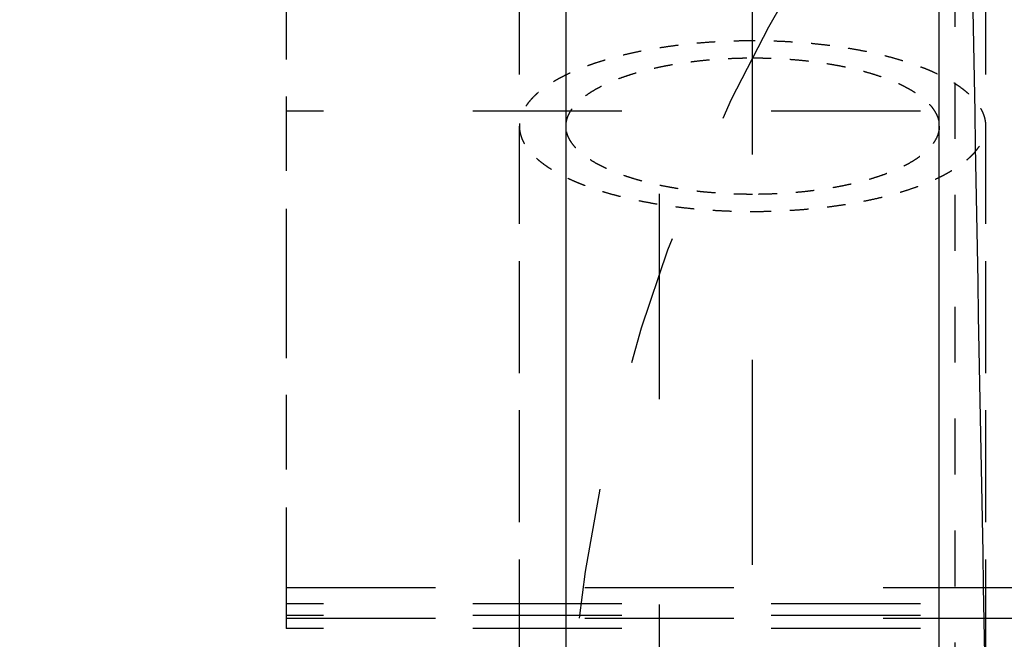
# Model space of a CAD drawing. Header units: millimetres. Extents: x 14186 to 17588, y 1400 to 3805.
# Tile 58 of 256: x 16292.91 to 16298.19, y 2690.19 to 2693.51. Entities that reach past the tile are written whole.
import ezdxf

# ---------------------------------------------------------------- set-up
doc = ezdxf.new("R2010")
doc.units = ezdxf.units.MM
doc.linetypes.add('HIDDEN', pattern=[0.2, 0.1, -0.1])
for name, color, linetype in [('DEFAULT_2', 8, 'HIDDEN'), ('INTFCLR_159558', 7, 'Continuous'), ('SHELL_64', 7, 'Continuous')]:
    doc.layers.add(name, color=color, linetype=linetype)
doc.layers.add('dim', color=82, linetype='Continuous', lineweight=9)
doc.styles.get("Standard").update_dxf_attribs({"font": 'arial.ttf'})
doc.dimstyles.new('ISO-25', dxfattribs={"dimtxt": 2.5, "dimasz": 2.5, "dimexe": 1.25, "dimexo": 0.625, "dimtad": 1, "dimtxsty": 'Standard', "dimcen": 2.5, "dimadec": 0, "dimazin": 0, "dimtfac": 1, "dimtmove": 0, "dimatfit": 3, "dimfxl": 1, "dimarcsym": 0})

# ---------------------------------------------------------------- blocks, each defined once
blk = doc.blocks.new('*D27')
at = {"layer": 'Defpoints', "color": 0, "transparency": 16777216}
for p in [(17053.8506, 3119.6874), (16297.8248, 2320.6724)]:
    blk.add_point(p, dxfattribs=at)
at = {"layer": 'dim', "color": 0, "linetype": 'Continuous', "lineweight": -2, "transparency": 16777216}
for p, q in [((17253.4695, 3330.6569), (17070.3457, 3137.1204)), ((16297.8248, 2320.6724), (17053.8506, 3119.6874)), ((16281.3297, 2303.2393), (16264.8346, 2285.8063))]:
    blk.add_line(p, q, dxfattribs=at)
at = {"layer": 'dim', "color": 0, "transparency": 16777216}
for points in [[(17067.4402, 3139.8696), (17073.2513, 3134.3712), (17053.8506, 3119.6874)], [(16278.4242, 2305.9885), (16284.2352, 2300.4902), (16297.8248, 2320.6724)]]:
    blk.add_solid(points, dxfattribs=at)
at = {"layer": 'dim', "color": 0, "transparency": 16777216, "insert": (17191.287, 3297.1711), "char_height": 30, "attachment_point": 5, "rotation": 46.5835}
blk.add_mtext('∅1100', dxfattribs=at)
blk = doc.blocks.new('*D28')
at = {"layer": 'Defpoints', "color": 0, "transparency": 16777216}
for p in [(17217.9946, 2998.669), (16133.6809, 2441.6908)]:
    blk.add_point(p, dxfattribs=at)
at = {"layer": 'dim', "color": 0, "linetype": 'Continuous', "lineweight": -2, "transparency": 16777216}
for p, q in [((17380.1399, 3081.958), (17239.3428, 3009.635)), ((16133.6809, 2441.6908), (17217.9946, 2998.669)), ((16112.3326, 2430.7248), (16090.9843, 2419.7589))]:
    blk.add_line(p, q, dxfattribs=at)
at = {"layer": 'dim', "color": 0, "transparency": 16777216}
for points in [[(17237.5152, 3013.193), (17241.1705, 3006.0769), (17217.9946, 2998.669)], [(16110.5049, 2434.2829), (16114.1603, 2427.1668), (16133.6809, 2441.6908)]]:
    blk.add_solid(points, dxfattribs=at)
at = {"layer": 'dim', "color": 0, "transparency": 16777216, "insert": (17310.2934, 3070.985), "char_height": 30, "attachment_point": 5, "rotation": 27.1882}
blk.add_mtext('∅1219', dxfattribs=at)

msp = doc.modelspace()

# ---------------------------------------------------------------- linework, layer by layer
at = {"color": 7, "linetype": 'Continuous'}
for p, q in [((16295.8377, 2675.1856), (16295.8377, 2765.1741)), ((16297.8377, 2675.1856), (16297.8377, 2708.2714))]:
    msp.add_line(p, q, dxfattribs=at)
for centre, radius in [((16675.8377, 2720.1799), 609.5), ((16675.8377, 2720.1799), 550), ((16400.8377, 2720.1799), 275)]:
    msp.add_circle(centre, radius)
msp.add_arc((17875.4023, 2720.2915), 1577.6104, 180.4365529, 181.2811295, dxfattribs=at)
at = {"layer": 'DEFAULT_2', "color": 8, "linetype": 'HIDDEN', "ltscale": 11}
for p, q in [((16296.3377, 2765.1741), (16296.3377, 2675.1856)), ((16296.8377, 2675.1856), (16296.8377, 2765.1741))]:
    msp.add_line(p, q, dxfattribs=at)
at = {"layer": 'DEFAULT_2', "color": 8, "linetype": 'HIDDEN', "ltscale": 8}
for p, q in [((16294.3377, 2711.6946), (16294.3377, 2690.246)), ((16315.3377, 2690.3152), (16294.3377, 2690.3152)), ((16294.3377, 2690.3015), (16315.3377, 2690.3015)), ((16315.3377, 2690.246), (16294.3377, 2690.246))]:
    msp.add_line(p, q, dxfattribs=at)
at = {"layer": 'DEFAULT_2', "color": 8, "linetype": 'HIDDEN', "ltscale": 4}
for p, q in [((16295.5877, 2689.2145), (16295.5877, 2696.6605)), ((16298.0877, 2689.2145), (16298.0877, 2696.6605))]:
    msp.add_line(p, q, dxfattribs=at)
at = {"layer": 'DEFAULT_2', "color": 8, "linetype": 'HIDDEN', "ltscale": 3}
msp.add_line((16297.9232, 2688.0699), (16297.9232, 2693.7599), dxfattribs=at)
at = {"layer": 'DEFAULT_2', "color": 8, "linetype": 'HIDDEN', "ltscale": 0.8}
for points, knots in [([(16295.8377, 2692.9375), (16295.8377, 2692.9405), (16295.8379, 2692.9465), (16295.8388, 2692.9555), (16295.8404, 2692.9644), (16295.8425, 2692.9734), (16295.8452, 2692.9823), (16295.8496, 2692.9943), (16295.8568, 2693.0093), (16295.8676, 2693.0268), (16295.8808, 2693.0442), (16295.8963, 2693.0612), (16295.914, 2693.0779), (16295.934, 2693.0943), (16295.9561, 2693.1103), (16295.9803, 2693.1259), (16296.0066, 2693.1411), (16296.0349, 2693.1557), (16296.0651, 2693.1698), (16296.0971, 2693.1834), (16296.131, 2693.1964), (16296.1665, 2693.2087), (16296.2037, 2693.2204), (16296.2424, 2693.2315), (16296.2825, 2693.2418), (16296.3239, 2693.2514), (16296.3666, 2693.2602), (16296.4104, 2693.2682), (16296.4552, 2693.2755), (16296.501, 2693.282), (16296.5476, 2693.2876), (16296.5949, 2693.2924), (16296.6428, 2693.2963), (16296.6912, 2693.2993), (16296.7399, 2693.3015), (16296.7888, 2693.3029), (16296.8214, 2693.3031), (16296.8377, 2693.3031)], [0, 0, 0, 0, 0.007937, 0.015905, 0.023934, 0.032053, 0.040292, 0.048677, 0.065982, 0.084151, 0.103328, 0.123627, 0.145138, 0.167929, 0.192044, 0.217501, 0.244306, 0.272452, 0.301927, 0.33271, 0.364767, 0.398048, 0.4325, 0.468068, 0.504691, 0.542309, 0.580854, 0.620256, 0.660439, 0.701331, 0.742857, 0.784937, 0.827472, 0.870355, 0.913476, 0.956727, 1, 1, 1, 1]), ([(16296.8377, 2693.3031), (16296.854, 2693.3031), (16296.8867, 2693.3029), (16296.9355, 2693.3015), (16296.9842, 2693.2993), (16297.0326, 2693.2963), (16297.0805, 2693.2924), (16297.1278, 2693.2876), (16297.1744, 2693.282), (16297.2202, 2693.2755), (16297.265, 2693.2682), (16297.3089, 2693.2602), (16297.3515, 2693.2514), (16297.393, 2693.2418), (16297.4331, 2693.2315), (16297.4717, 2693.2204), (16297.5089, 2693.2087), (16297.5444, 2693.1964), (16297.5783, 2693.1834), (16297.6104, 2693.1699), (16297.6406, 2693.1557), (16297.6688, 2693.1411), (16297.6951, 2693.126), (16297.7193, 2693.1104), (16297.7415, 2693.0944), (16297.7614, 2693.078), (16297.7791, 2693.0612), (16297.7946, 2693.0442), (16297.8078, 2693.0269), (16297.8186, 2693.0093), (16297.8258, 2692.9943), (16297.8303, 2692.9823), (16297.833, 2692.9734), (16297.8351, 2692.9645), (16297.8366, 2692.9555), (16297.8375, 2692.9465), (16297.8377, 2692.9405), (16297.8377, 2692.9375)], [0, 0, 0, 0, 0.043273, 0.086525, 0.129647, 0.172529, 0.215063, 0.257141, 0.298664, 0.339554, 0.379736, 0.419135, 0.457679, 0.495295, 0.531918, 0.567485, 0.601937, 0.635217, 0.667273, 0.698056, 0.727531, 0.755679, 0.782485, 0.807944, 0.83206, 0.854851, 0.876363, 0.896665, 0.915845, 0.934015, 0.951321, 0.959706, 0.967945, 0.976065, 0.984094, 0.992063, 1, 1, 1, 1]), ([(16296.8377, 2692.5718), (16296.8214, 2692.5718), (16296.7888, 2692.5721), (16296.7399, 2692.5735), (16296.6912, 2692.5757), (16296.6429, 2692.5787), (16296.5949, 2692.5826), (16296.5476, 2692.5874), (16296.501, 2692.593), (16296.4552, 2692.5995), (16296.4104, 2692.6067), (16296.3666, 2692.6148), (16296.3239, 2692.6236), (16296.2825, 2692.6332), (16296.2424, 2692.6435), (16296.2037, 2692.6546), (16296.1665, 2692.6663), (16296.131, 2692.6786), (16296.0972, 2692.6916), (16296.0651, 2692.7051), (16296.0349, 2692.7193), (16296.0066, 2692.7339), (16295.9803, 2692.749), (16295.9561, 2692.7646), (16295.934, 2692.7806), (16295.914, 2692.797), (16295.8963, 2692.8138), (16295.8808, 2692.8308), (16295.8677, 2692.8481), (16295.8568, 2692.8657), (16295.8496, 2692.8806), (16295.8452, 2692.8926), (16295.8425, 2692.9016), (16295.8404, 2692.9105), (16295.8389, 2692.9195), (16295.8379, 2692.9285), (16295.8377, 2692.9345), (16295.8377, 2692.9375)], [0, 0, 0, 0, 0.043273, 0.086525, 0.129647, 0.172529, 0.215063, 0.257141, 0.298664, 0.339554, 0.379736, 0.419135, 0.457679, 0.495295, 0.531918, 0.567485, 0.601937, 0.635217, 0.667273, 0.698056, 0.727531, 0.755679, 0.782485, 0.807944, 0.83206, 0.854851, 0.876363, 0.896665, 0.915845, 0.934015, 0.951321, 0.959706, 0.967945, 0.976065, 0.984094, 0.992063, 1, 1, 1, 1]), ([(16297.8377, 2692.9375), (16297.8377, 2692.9345), (16297.8375, 2692.9285), (16297.8366, 2692.9195), (16297.8351, 2692.9106), (16297.833, 2692.9016), (16297.8303, 2692.8927), (16297.8258, 2692.8807), (16297.8187, 2692.8657), (16297.8078, 2692.8482), (16297.7946, 2692.8308), (16297.7792, 2692.8138), (16297.7614, 2692.797), (16297.7415, 2692.7806), (16297.7194, 2692.7646), (16297.6951, 2692.7491), (16297.6689, 2692.7339), (16297.6406, 2692.7193), (16297.6104, 2692.7051), (16297.5783, 2692.6916), (16297.5445, 2692.6786), (16297.5089, 2692.6663), (16297.4718, 2692.6546), (16297.4331, 2692.6435), (16297.393, 2692.6332), (16297.3515, 2692.6236), (16297.3089, 2692.6148), (16297.2651, 2692.6068), (16297.2202, 2692.5995), (16297.1744, 2692.593), (16297.1278, 2692.5874), (16297.0805, 2692.5826), (16297.0326, 2692.5787), (16296.9842, 2692.5757), (16296.9355, 2692.5735), (16296.8867, 2692.5721), (16296.854, 2692.5718), (16296.8377, 2692.5718)], [0, 0, 0, 0, 0.007937, 0.015905, 0.023934, 0.032053, 0.040292, 0.048677, 0.065982, 0.084151, 0.103328, 0.123627, 0.145138, 0.167929, 0.192044, 0.217501, 0.244306, 0.272452, 0.301927, 0.33271, 0.364767, 0.398048, 0.4325, 0.468068, 0.504691, 0.542309, 0.580854, 0.620256, 0.660439, 0.701331, 0.742857, 0.784937, 0.827472, 0.870355, 0.913476, 0.956727, 1, 1, 1, 1])]:
    msp.add_open_spline(points, degree=3, knots=knots, dxfattribs=at)
at = {"layer": 'INTFCLR_159558', "color": 8, "linetype": 'HIDDEN', "ltscale": 7}
msp.add_circle((16304.8377, 2689.1799), 9, dxfattribs=at)
at = {"layer": 'SHELL_64', "color": 8, "linetype": 'HIDDEN', "ltscale": 4}
msp.add_line((16294.3377, 2695.4971), (16294.3377, 2687.6433), dxfattribs=at)
at = {"layer": 'SHELL_64', "color": 8, "linetype": 'HIDDEN', "ltscale": 8}
for p, q in [((16315.3377, 2693.0186), (16294.3377, 2693.0186)), ((16294.3377, 2690.4644), (16315.3377, 2690.4644)), ((16315.3377, 2690.3779), (16294.3377, 2690.3779))]:
    msp.add_line(p, q, dxfattribs=at)
at = {"layer": 'SHELL_64', "color": 8, "linetype": 'HIDDEN', "ltscale": 2}
for p, q in [((16295.5877, 2689.2145), (16295.5877, 2692.9375)), ((16298.0877, 2689.2145), (16298.0877, 2692.9375))]:
    msp.add_line(p, q, dxfattribs=at)
at = {"layer": 'SHELL_64', "color": 8, "linetype": 'HIDDEN'}
for points, knots in [([(16296.8377, 2693.3946), (16296.8173, 2693.3946), (16296.7765, 2693.3942), (16296.7154, 2693.3925), (16296.6545, 2693.3898), (16296.594, 2693.386), (16296.5342, 2693.3811), (16296.4751, 2693.3751), (16296.4168, 2693.3681), (16296.3596, 2693.36), (16296.3036, 2693.3509), (16296.2488, 2693.3409), (16296.1955, 2693.3298), (16296.1437, 2693.3178), (16296.0935, 2693.305), (16296.0452, 2693.2912), (16295.9987, 2693.2765), (16295.9614, 2693.2636), (16295.9325, 2693.2528), (16295.9116, 2693.2446), (16295.8913, 2693.2362), (16295.8653, 2693.2248), (16295.8401, 2693.2131), (16295.8159, 2693.2008), (16295.7985, 2693.1916), (16295.7818, 2693.1822), (16295.7657, 2693.1726), (16295.7502, 2693.1629), (16295.7354, 2693.1531), (16295.7213, 2693.1432), (16295.7078, 2693.1331), (16295.695, 2693.1229), (16295.6829, 2693.1126), (16295.6715, 2693.1022), (16295.6608, 2693.0916), (16295.6508, 2693.081), (16295.6416, 2693.0703), (16295.633, 2693.0596), (16295.6252, 2693.0487), (16295.6181, 2693.0378), (16295.6117, 2693.0268), (16295.6061, 2693.0158), (16295.6012, 2693.0047), (16295.597, 2692.9935), (16295.5936, 2692.9824), (16295.591, 2692.9712), (16295.5891, 2692.96), (16295.588, 2692.9487), (16295.5877, 2692.9412), (16295.5877, 2692.9375)], [0, 0, 0, 0, 0.043318, 0.086596, 0.129724, 0.172593, 0.215096, 0.257135, 0.298633, 0.339509, 0.379686, 0.419087, 0.457639, 0.495267, 0.531903, 0.567475, 0.601923, 0.635195, 0.651376, 0.667245, 0.682798, 0.698029, 0.727506, 0.741748, 0.755655, 0.769227, 0.782462, 0.79536, 0.807921, 0.820146, 0.832037, 0.843597, 0.854832, 0.865747, 0.87635, 0.88665, 0.896658, 0.906383, 0.91584, 0.925044, 0.934012, 0.942763, 0.95132, 0.959705, 0.967945, 0.976065, 0.984095, 0.992063, 1, 1, 1, 1]), ([(16298.0877, 2692.9375), (16298.0877, 2692.9412), (16298.0875, 2692.9487), (16298.0863, 2692.96), (16298.0844, 2692.9712), (16298.0818, 2692.9824), (16298.0784, 2692.9936), (16298.0743, 2693.0047), (16298.0694, 2693.0158), (16298.0637, 2693.0268), (16298.0574, 2693.0378), (16298.0503, 2693.0487), (16298.0424, 2693.0596), (16298.0339, 2693.0703), (16298.0246, 2693.081), (16298.0146, 2693.0916), (16298.0039, 2693.1022), (16297.9925, 2693.1126), (16297.9804, 2693.1229), (16297.9676, 2693.1331), (16297.9542, 2693.1432), (16297.94, 2693.1531), (16297.9252, 2693.1629), (16297.9098, 2693.1726), (16297.8937, 2693.1822), (16297.8769, 2693.1916), (16297.8596, 2693.2008), (16297.8353, 2693.2131), (16297.8102, 2693.2248), (16297.7841, 2693.2362), (16297.7638, 2693.2446), (16297.7429, 2693.2528), (16297.7141, 2693.2636), (16297.6767, 2693.2766), (16297.6303, 2693.2912), (16297.5819, 2693.305), (16297.5318, 2693.3178), (16297.48, 2693.3298), (16297.4266, 2693.3409), (16297.3718, 2693.3509), (16297.3158, 2693.36), (16297.2586, 2693.3681), (16297.2004, 2693.3751), (16297.1413, 2693.3811), (16297.0814, 2693.386), (16297.021, 2693.3898), (16296.9601, 2693.3925), (16296.899, 2693.3942), (16296.8581, 2693.3946), (16296.8377, 2693.3946)], [0, 0, 0, 0, 0.007937, 0.015905, 0.023934, 0.032055, 0.040294, 0.04868, 0.057236, 0.065988, 0.074955, 0.084159, 0.093616, 0.103342, 0.113349, 0.123649, 0.134252, 0.145167, 0.156401, 0.167961, 0.179852, 0.192077, 0.204638, 0.217536, 0.230771, 0.244342, 0.258249, 0.272491, 0.301968, 0.317199, 0.332751, 0.348621, 0.364801, 0.398073, 0.432521, 0.468095, 0.50473, 0.542359, 0.58091, 0.620312, 0.660489, 0.701366, 0.742864, 0.784905, 0.827408, 0.870277, 0.913405, 0.956682, 1, 1, 1, 1]), ([(16295.5877, 2692.9375), (16295.5877, 2692.9337), (16295.588, 2692.9262), (16295.5891, 2692.915), (16295.591, 2692.9038), (16295.5936, 2692.8926), (16295.597, 2692.8814), (16295.6012, 2692.8703), (16295.6061, 2692.8592), (16295.6117, 2692.8482), (16295.6181, 2692.8372), (16295.6252, 2692.8263), (16295.633, 2692.8154), (16295.6416, 2692.8046), (16295.6508, 2692.794), (16295.6608, 2692.7833), (16295.6715, 2692.7728), (16295.6829, 2692.7624), (16295.695, 2692.7521), (16295.7078, 2692.7419), (16295.7213, 2692.7318), (16295.7354, 2692.7219), (16295.7502, 2692.7121), (16295.7657, 2692.7024), (16295.7818, 2692.6928), (16295.7985, 2692.6834), (16295.8159, 2692.6742), (16295.8401, 2692.6619), (16295.8653, 2692.6501), (16295.8913, 2692.6388), (16295.9116, 2692.6304), (16295.9325, 2692.6222), (16295.9614, 2692.6114), (16295.9987, 2692.5984), (16296.0452, 2692.5838), (16296.0935, 2692.57), (16296.1437, 2692.5571), (16296.1955, 2692.5452), (16296.2488, 2692.5341), (16296.3036, 2692.5241), (16296.3596, 2692.515), (16296.4168, 2692.5069), (16296.4751, 2692.4999), (16296.5342, 2692.4939), (16296.594, 2692.489), (16296.6545, 2692.4852), (16296.7154, 2692.4824), (16296.7765, 2692.4808), (16296.8173, 2692.4804), (16296.8377, 2692.4804)], [0, 0, 0, 0, 0.007937, 0.015905, 0.023934, 0.032055, 0.040294, 0.04868, 0.057236, 0.065988, 0.074955, 0.084159, 0.093616, 0.103342, 0.113349, 0.123649, 0.134252, 0.145167, 0.156401, 0.167961, 0.179852, 0.192077, 0.204638, 0.217536, 0.230771, 0.244342, 0.258249, 0.272491, 0.301968, 0.317199, 0.332751, 0.348621, 0.364801, 0.398073, 0.432521, 0.468095, 0.50473, 0.542359, 0.58091, 0.620312, 0.660489, 0.701366, 0.742864, 0.784905, 0.827408, 0.870277, 0.913405, 0.956682, 1, 1, 1, 1]), ([(16296.8377, 2692.4804), (16296.8581, 2692.4804), (16296.899, 2692.4808), (16296.9601, 2692.4824), (16297.021, 2692.4852), (16297.0814, 2692.489), (16297.1413, 2692.4939), (16297.2004, 2692.4999), (16297.2586, 2692.5069), (16297.3158, 2692.515), (16297.3718, 2692.5241), (16297.4266, 2692.5341), (16297.48, 2692.5452), (16297.5318, 2692.5571), (16297.5819, 2692.57), (16297.6303, 2692.5838), (16297.6767, 2692.5984), (16297.7141, 2692.6114), (16297.7429, 2692.6222), (16297.7638, 2692.6304), (16297.7841, 2692.6388), (16297.8102, 2692.6501), (16297.8353, 2692.6619), (16297.8596, 2692.6742), (16297.8769, 2692.6834), (16297.8937, 2692.6928), (16297.9098, 2692.7024), (16297.9252, 2692.7121), (16297.94, 2692.7219), (16297.9542, 2692.7318), (16297.9676, 2692.7419), (16297.9804, 2692.7521), (16297.9925, 2692.7624), (16298.0039, 2692.7728), (16298.0146, 2692.7833), (16298.0246, 2692.794), (16298.0339, 2692.8047), (16298.0424, 2692.8154), (16298.0503, 2692.8263), (16298.0574, 2692.8372), (16298.0637, 2692.8482), (16298.0694, 2692.8592), (16298.0743, 2692.8703), (16298.0784, 2692.8814), (16298.0818, 2692.8926), (16298.0844, 2692.9038), (16298.0863, 2692.915), (16298.0875, 2692.9263), (16298.0877, 2692.9338), (16298.0877, 2692.9375)], [0, 0, 0, 0, 0.043318, 0.086596, 0.129724, 0.172593, 0.215096, 0.257135, 0.298633, 0.339509, 0.379686, 0.419087, 0.457639, 0.495267, 0.531903, 0.567475, 0.601923, 0.635195, 0.651376, 0.667245, 0.682798, 0.698029, 0.727506, 0.741748, 0.755655, 0.769227, 0.782462, 0.79536, 0.807921, 0.820146, 0.832037, 0.843597, 0.854832, 0.865747, 0.87635, 0.88665, 0.896658, 0.906383, 0.91584, 0.925044, 0.934012, 0.942763, 0.95132, 0.959705, 0.967945, 0.976065, 0.984095, 0.992063, 1, 1, 1, 1])]:
    msp.add_open_spline(points, degree=3, knots=knots, dxfattribs=at)

# ---------------------------------------------------------------- dimensions: what is measured, and where the dimension line sits
at = {"layer": 'dim'}
dim = msp.add_diameter_dim_2p(p1=(16297.8248, 2320.6724), p2=(17053.8506, 3119.6874), dimstyle='ISO-25', override={"dimtxt": 30, "dimasz": 24, "dimexe": 5.997, "dimexo": 5.997, "dimgap": 5.997, "dimdsep": 46, "dimarcsym": 1}, dxfattribs=at)
dim.commit()
dim.dimension.update_dxf_attribs({"geometry": '*D27', "text_midpoint": (17207.3786, 3281.9453), "dimtype": 131})
dim = msp.add_diameter_dim_2p(p1=(16133.6809, 2441.6908), p2=(17217.9946, 2998.669), dimstyle='ISO-25', override={"dimtxt": 30, "dimasz": 24, "dimexe": 5.997, "dimexo": 5.997, "dimgap": 5.997, "dimdsep": 46, "dimarcsym": 1}, dxfattribs=at)
dim.commit()
dim.dimension.update_dxf_attribs({"geometry": '*D28', "text_midpoint": (17310.2934, 3070.985)})

doc.saveas('drawing.dxf')
